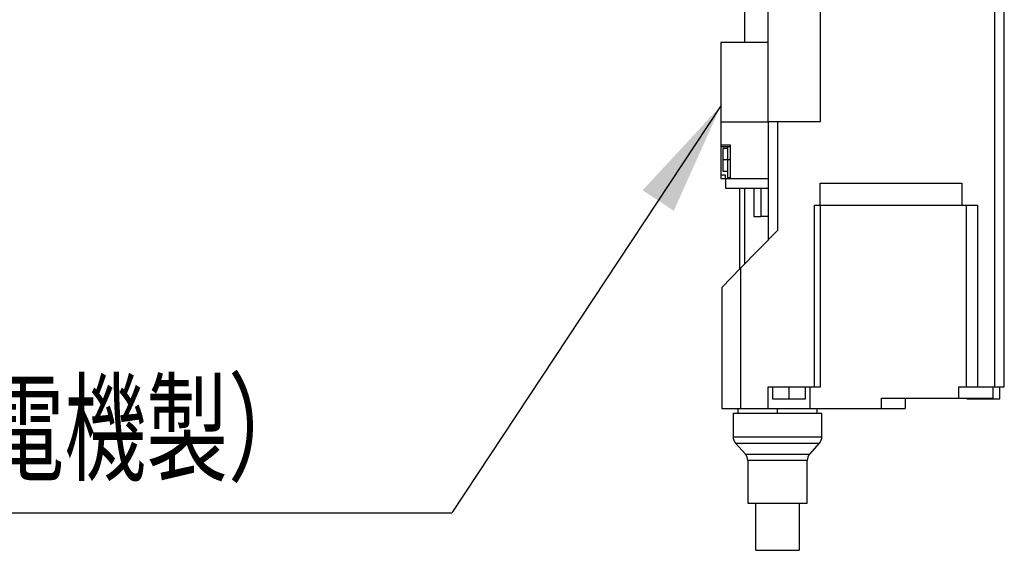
# Model space of a CAD drawing. Header units: millimetres. Extents: x 0 to 376, y -2 to 209.
# Tile 23 of 35: x 218 to 253, y 62 to 81. Entities that reach past the tile are written whole.
import ezdxf

# ---------------------------------------------------------------- set-up
doc = ezdxf.new("R2010")
doc.units = ezdxf.units.MM
doc.layers.add('SLD-0', color=7, linetype='Continuous')
doc.styles.add('SLDTEXTSTYLE1', font='TXT', dxfattribs={"width": 0.75, "bigfont": 'bigfont'})
doc.styles.get("Standard").update_dxf_attribs({"font": 'arial.ttf'})
doc.dimstyles.new('SLDDIMSTYLE6', dxfattribs={"dimtxt": 0.18, "dimasz": 4, "dimexe": 0, "dimexo": 0.0625, "dimgap": 0, "dimtad": 0, "dimtih": 1, "dimtoh": 1, "dimdec": 0, "dimrnd": 1e-09, "dimzin": 0, "dimdsep": 46, "dimtxsty": 'Standard', "dimsah": 1, "dimcen": 0.09, "dimadec": 0, "dimazin": 0, "dimtfac": 4, "dimtdec": 0, "dimtofl": 0, "dimtmove": 0, "dimatfit": 3, "dimfxl": 1, "dimfrac": 2, "dimtolj": 1, "dimtzin": 0, "dimarcsym": 0})

msp = doc.modelspace()

# ---------------------------------------------------------------- linework, layer by layer
at = {"color": 7, "linetype": 'Continuous', "lineweight": 25}
for p, q in [((243.7448, 87.3021), (243.7448, 79.8688)), ((244.5782, 77.0688), (244.5782, 85.5021)), ((246.4115, 85.5021), (246.4115, 77.0688)), ((252.5782, 77.0688), (252.5782, 85.5021)), ((252.9115, 77.0688), (252.9115, 85.5021)), ((244.5782, 79.8688), (242.9115, 79.8688)), ((242.9115, 79.8688), (242.9115, 77.0688)), ((242.9115, 77.0688), (242.9115, 76.2646)), ((242.9115, 77.0688), (244.5782, 77.0688)), ((244.5782, 77.0688), (244.5782, 74.9021)), ((244.9115, 77.0688), (244.5782, 77.0688)), ((244.9115, 77.0688), (244.9115, 74.9021)), ((246.4115, 77.0688), (244.9115, 77.0688)), ((252.5782, 75.4021), (252.5782, 77.0688)), ((252.9115, 75.4021), (252.9115, 77.0688)), ((242.9115, 76.2646), (243.2448, 76.2646)), ((242.9115, 76.2646), (242.9115, 76.1979)), ((242.9115, 76.1979), (243.2448, 76.1979)), ((242.9115, 76.1979), (242.9115, 75.1855)), ((243.1448, 76.1355), (242.9782, 76.1355)), ((242.9782, 76.1355), (242.9782, 75.7355)), ((243.1448, 76.1979), (243.1448, 75.7355)), ((243.2448, 76.2646), (243.2448, 75.0688)), ((243.1448, 75.7355), (242.9782, 75.7355)), ((242.9782, 75.7355), (242.9782, 75.3355)), ((243.2448, 75.7355), (243.1448, 75.7355)), ((243.1448, 75.7355), (243.1448, 75.1021)), ((252.5782, 68.7355), (252.5782, 75.4021)), ((252.9115, 68.7355), (252.9115, 75.4021)), ((243.0782, 75.1855), (242.9115, 75.1855)), ((242.9115, 75.1855), (242.9115, 75.0688)), ((242.9115, 75.0688), (243.0782, 75.0688)), ((242.9782, 75.3355), (243.1448, 75.3355)), ((243.0782, 75.0688), (243.0782, 75.1855)), ((243.0782, 75.0688), (243.2448, 75.0688)), ((243.0782, 75.0688), (243.0782, 74.7355)), ((243.1448, 75.1021), (243.2448, 75.1021)), ((243.2448, 75.0688), (244.5782, 75.0688)), ((243.0782, 74.7355), (244.5782, 74.7355)), ((243.5782, 71.8817), (243.5782, 74.7355)), ((243.7448, 74.7355), (243.7448, 72.0518)), ((244.0782, 74.7355), (244.0782, 73.7355)), ((244.3282, 74.7355), (244.3282, 73.7355)), ((244.5782, 74.9021), (244.5782, 72.9021)), ((244.9115, 74.9021), (244.9115, 73.2423)), ((246.4115, 74.9021), (251.4115, 74.9021)), ((246.4115, 74.1355), (246.4115, 74.9021)), ((251.4115, 74.9021), (251.4115, 74.1355)), ((246.2196, 74.1355), (246.4115, 74.1355)), ((246.2196, 67.7355), (246.2196, 74.1355)), ((246.4115, 74.1355), (251.4115, 74.1355)), ((246.4322, 67.7355), (246.4322, 74.1355)), ((251.4115, 74.1355), (251.9687, 74.1355)), ((251.5687, 74.1355), (251.5687, 67.7355)), ((251.9687, 74.1355), (251.9687, 67.7355)), ((244.0782, 73.7355), (244.3282, 73.7355)), ((244.5782, 73.7355), (244.3282, 73.7355)), ((244.9115, 73.2423), (243.6115, 71.9157)), ((243.6115, 71.9157), (242.9448, 71.2355)), ((243.6115, 71.9157), (243.6115, 68.7355)), ((242.9448, 71.2355), (242.9448, 68.7355)), ((242.9448, 68.7355), (242.9448, 66.9688)), ((243.6115, 68.7355), (243.6115, 66.9688)), ((252.5782, 67.7355), (252.5782, 68.7355)), ((252.9115, 67.7355), (252.9115, 68.7355)), ((244.582, 66.9688), (244.582, 67.7355)), ((244.582, 67.7355), (246.2196, 67.7355)), ((244.732, 67.7355), (244.732, 67.3021)), ((245.3154, 67.7355), (245.3154, 67.3021)), ((245.8987, 67.3021), (245.8987, 67.7355)), ((246.0487, 67.7355), (246.0487, 66.9688)), ((246.2196, 67.7355), (246.4322, 67.7355)), ((251.3115, 67.3355), (251.3115, 67.7355)), ((251.3115, 67.7355), (251.5687, 67.7355)), ((251.5687, 67.7355), (251.9687, 67.7355)), ((251.9687, 67.7355), (252.5782, 67.7355)), ((252.5115, 67.7355), (252.5115, 67.3355)), ((252.5782, 67.7355), (252.9115, 67.7355)), ((252.7576, 67.3021), (252.7576, 67.7355)), ((244.732, 67.3021), (245.3154, 67.3021)), ((245.3154, 67.3021), (245.8987, 67.3021)), ((248.5782, 66.9688), (248.5782, 67.3355)), ((248.5782, 67.3355), (251.3115, 67.3355)), ((249.4115, 67.3355), (249.4115, 66.9688)), ((251.3115, 67.3355), (252.5115, 67.3355)), ((251.591, 67.3355), (251.591, 67.3021)), ((251.591, 67.3021), (252.1743, 67.3021)), ((252.1743, 67.3021), (252.1743, 67.3355)), ((252.1743, 67.3021), (252.7576, 67.3021)), ((242.9448, 66.9688), (243.6115, 66.9688)), ((243.3448, 66.8021), (243.3448, 65.9688)), ((243.3448, 66.8021), (246.4782, 66.8021)), ((243.5115, 66.9688), (243.5115, 66.8021)), ((243.6115, 66.9688), (244.582, 66.9688)), ((244.582, 66.9688), (246.0487, 66.9688)), ((244.9115, 66.8021), (244.9115, 66.9688)), ((246.0487, 66.9688), (248.5782, 66.9688)), ((246.3115, 66.8021), (246.3115, 66.9688)), ((246.4782, 65.9688), (246.4782, 66.8021)), ((248.5782, 66.9688), (249.4115, 66.9688)), ((243.3448, 65.9688), (246.4782, 65.9688)), ((243.4294, 65.7469), (246.3936, 65.7469)), ((243.4294, 65.7469), (243.7769, 65.3574)), ((246.0461, 65.3574), (246.3936, 65.7469)), ((243.7769, 65.3574), (246.0461, 65.3574)), ((245.9615, 65.1355), (243.8615, 65.1355)), ((243.8615, 65.1355), (243.8615, 63.6355)), ((245.9615, 63.6355), (245.9615, 65.1355)), ((243.8615, 63.6355), (245.9615, 63.6355)), ((244.1448, 61.9688), (244.1448, 63.6355)), ((245.6782, 63.6355), (245.6782, 61.9688)), ((244.1448, 61.9688), (245.6782, 61.9688))]:
    msp.add_line(p, q, dxfattribs=at)
for centre, start, end in [((243.6782, 65.9688), 180, 221.73427), ((246.1448, 65.9688), 318.26573, 0), ((243.5282, 65.1355), 0, 41.73427), ((246.2948, 65.1355), 138.26573, 180)]:
    msp.add_arc(centre, 0.3333, start, end, dxfattribs=at)
at = {"layer": 'SLD-0', "color": 0}
msp.add_line((184.6276, 63.2941), (233.4238, 63.2941), dxfattribs=at)

# ---------------------------------------------------------------- texts
at = {"layer": 'SLD-0', "color": 0, "insert": (184.1674, 67.9031), "char_height": 3.5, "attachment_point": 1, "style": 'SLDTEXTSTYLE1'}
msp.add_mtext('HG-AK0236\u3000（三菱電機製）', dxfattribs=at)

# ---------------------------------------------------------------- leaders
at = {"layer": 'SLD-0'}
msp.add_leader([(242.9115, 77.632), (233.4238, 63.2941)], dimstyle='SLDDIMSTYLE6', dxfattribs=at)

doc.saveas('drawing.dxf')
